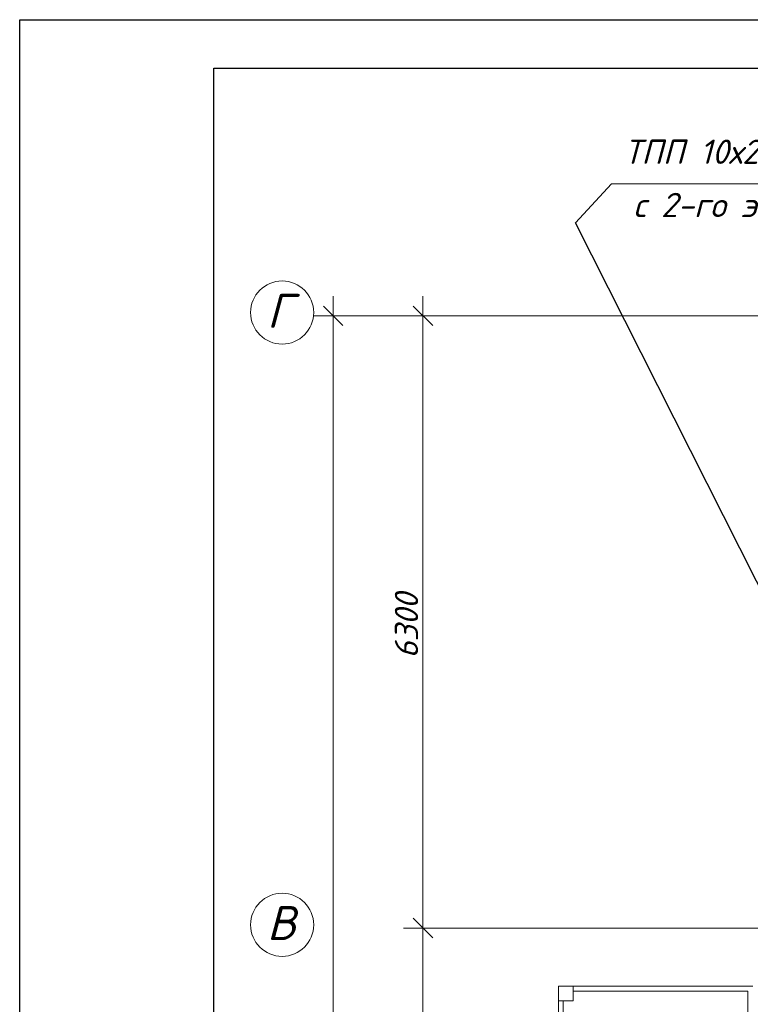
# Model space of a CAD drawing. Header units: millimetres. Extents: x 1114507 to 93926427, y 174473 to 817039.
# Tile 102 of 256: x 1672611 to 1680133, y 488516 to 498648. Entities that reach past the tile are written whole.
import ezdxf

# ---------------------------------------------------------------- set-up
doc = ezdxf.new("R2010")
doc.units = ezdxf.units.MM
doc.linetypes.add('ACAD_ISO02W100', pattern=[15, 12, -3])
doc.layers.add('kcd_tx', color=7, linetype='Continuous')
for name, color, linetype, lineweight in [('PLAN', 250, 'Continuous', 25), ('Основная', 7, 'Continuous', 50), ('размеры', 12, 'Continuous', 15)]:
    doc.layers.add(name, color=color, linetype=linetype, lineweight=lineweight)
doc.styles.get("Standard").update_dxf_attribs({"font": 'isocpeui.ttf'})
doc.styles.add('X_ISO', font='isocpeui.ttf')
doc.dimstyles.new('Внешние', dxfattribs={"dimtxt": 800, "dimasz": 800, "dimexe": 800, "dimexo": 100, "dimgap": 300, "dimtad": 1, "dimdec": 0, "dimzin": 9, "dimtxsty": 'Standard', "dimblk": 'ARCHTICK', "dimcen": 800, "dimdle": 800, "dimadec": 0, "dimazin": 0, "dimtfac": 1, "dimtdec": 0, "dimtmove": 0, "dimatfit": 3, "dimfxl": 0, "dimarcsym": 0})

# ---------------------------------------------------------------- blocks, each defined once
blk = doc.blocks.new('blokqav2mak')
at = {"color": 0, "linetype": 'ByBlock', "lineweight": 0}
for p, q in [((1541155, 782325), (1540955, 782525)), ((1542080, 782325), (1541880, 782525)), ((1541880, 776225), (1542080, 776025)), ((1542080, 776025), (1541880, 776225))]:
    blk.add_line(p, q, dxfattribs=at)
at = {"lineweight": 0, "ltscale": 100}
for p, q in [((1543375, 775525, 0), (1543375, 769325, 0)), ((1545375, 775525), (1543375, 775525)), ((1545325, 775475), (1543525, 775475)), ((1545325, 775475), (1545325, 773525)), ((1543425, 775375, 0), (1543425, 769475, 0))]:
    blk.add_line(p, q, dxfattribs=at)
at = {"layer": 'kcd_tx', "color": 152, "lineweight": 0, "ltscale": 100}
for p, q in [((1541055, 766625), (1541055, 782625)), ((1541980, 782625), (1541980, 775925)), ((1545482, 782425), (1540855, 782425)), ((1545482, 782425), (1541780, 782425)), ((1541980, 776325), (1541980, 772925)), ((1545482, 776125), (1541780, 776125)), ((1545482, 776125), (1541780, 776125))]:
    blk.add_line(p, q, dxfattribs=at)
at = {"layer": 'PLAN', "color": 158, "lineweight": 0}
for centre in [(1540530, 782458), (1540530, 776158)]:
    blk.add_circle(centre, 325, dxfattribs=at)
at = {"layer": 'размеры', "lineweight": 0, "ltscale": 5}
for p, q in [((1543525, 775525), (1543375, 775525)), ((1543375, 775525), (1543375, 775375)), ((1543525, 775375), (1543525, 775525)), ((1543375, 775375), (1543525, 775375))]:
    blk.add_line(p, q, dxfattribs=at)
at = {"layer": 'kcd_tx', "color": 152, "lineweight": 0}
blk.add_text('6300', height=240, rotation=90, dxfattribs=at).set_placement((1541930, 778899))
at = {"layer": 'PLAN', "lineweight": 0}
for s, p in [('Г', (1540373, 782301)), ('B', (1540374, 776001))]:
    blk.add_text(s, height=350, dxfattribs=at).set_placement(p)
blk = doc.blocks.new('_ArchTick')
at = {"color": 0, "linetype": 'ByBlock', "const_width": 0.15}
blk.add_lwpolyline([(-0.5, -0.5), (0.5, 0.5)], dxfattribs=at)

msp = doc.modelspace()

# ---------------------------------------------------------------- linework, layer by layer
at = {"color": 0, "lineweight": 15}
msp.add_line((1685312.4, 496957.8), (1678703.4, 496957.8), dxfattribs=at)
at = {"color": 5, "elevation": 0}
msp.add_lwpolyline([(1672610.7, 498647.8), (1725468.7, 498647.8), (1725468.7, 468947.8), (1672610.7, 468947.8)], close=True, dxfattribs=at)
at = {"color": 5, "lineweight": 30, "elevation": 0}
msp.add_lwpolyline([(1674610.7, 498147.8), (1724968.7, 498147.8), (1724968.7, 469447.8), (1674610.7, 469447.8)], close=True, dxfattribs=at)
at = {"layer": 'Defpoints', "color": 3, "linetype": 'ByBlock', "elevation": 0}
msp.add_lwpolyline([(1672610.7, 498647.8), (1714610.7, 498647.8), (1714610.7, 468947.8), (1672610.7, 468947.8)], close=True, dxfattribs=at)
at = {"layer": 'Основная', "lineweight": 15}
msp.add_line((1678334.6, 496555.8), (1678703.4, 496957.8), dxfattribs=at)

# ---------------------------------------------------------------- block references
at = {"color": 0}
msp.add_blockref('blokqav2mak', (134782.7, -286823.9), dxfattribs=at)

# ---------------------------------------------------------------- texts
at = {"color": 1, "linetype": 'ACAD_ISO02W100', "lineweight": 15, "ltscale": 70, "char_height": 250, "attachment_point": 1, "style": 'X_ISO'}
for s, insert, width in [('{\\C0;ТПП 10х2х0,5(пс); 2ТРП 1х2х0,5 (соуэ)}', (1678833.3, 497414.1), 7681.727), ('{\\C256;с 2-го этажа}', (1678929.2, 496866.3), 2743.323)]:
    msp.add_mtext(s, dxfattribs=dict(at, insert=insert, width=width))

# ---------------------------------------------------------------- leaders
at = {"layer": 'Основная', "lineweight": 15}
msp.add_leader([(1683664.8, 485991), (1678334.6, 496555.8)], dimstyle='Внешние', override={"dimldrblk": 'None'}, dxfattribs=at)

doc.saveas('drawing.dxf')
